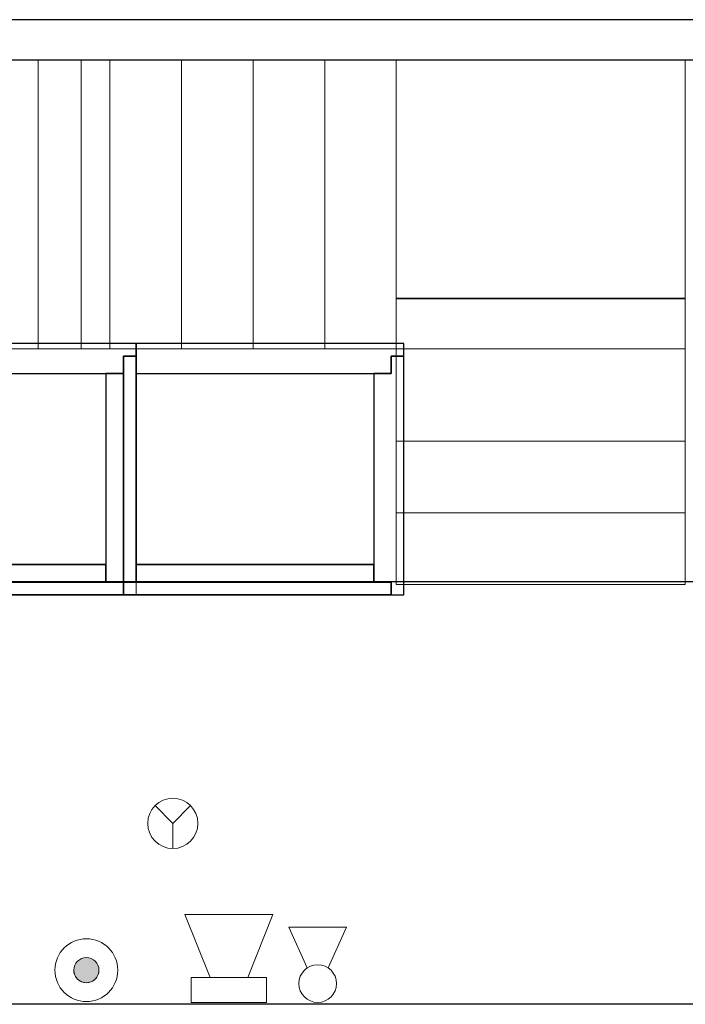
# Model space of a CAD drawing. Header units: metres. Extents: x 397.7 to 427.5, y 12.7 to 28.4.
# Tile 109 of 118: x 413.1 to 415.8, y 24.3 to 28.2. Entities that reach past the tile are written whole.
import ezdxf

# ---------------------------------------------------------------- set-up
doc = ezdxf.new("R2010")
doc.units = ezdxf.units.M
doc.layers.add('01_SUELOS', color=7, linetype='Continuous', lineweight=25, true_color=0x007f00)
for name, color, linetype, lineweight in [('A-DETL-GENF-OTLN', 7, 'Continuous', 18), ('A-WALL-____-MCUT', 7, 'Continuous', 25), ('A-WALL-____-OTLN', 7, 'Continuous', 25), ('S-STRS-____-MCUT', 7, 'Continuous', 18), ('S-STRS-____-OTLN', 7, 'Continuous', 18)]:
    doc.layers.add(name, color=color, linetype=linetype, lineweight=lineweight)

# ---------------------------------------------------------------- blocks, each defined once
blk = doc.blocks.new('Family - Peldaño final-151515-08_PCI_P5')
at = {"layer": 'S-STRS-____-MCUT', "color": 253, "true_color": 0xaaaaaa}
for p, q in [((2.944, 2.0879), (2.5445, 2.0879)), ((2.5445, 2.0879), (2.5445, 0.9379)), ((2.944, 0.9379), (2.944, 2.0879)), ((2.5445, 0.9379), (2.944, 0.9379))]:
    blk.add_line(p, q, dxfattribs=at)
at = {"layer": 'S-STRS-____-OTLN', "color": 253, "true_color": 0xaaaaaa}
for p, q in [((3.799, 2.0879), (2.5445, 2.0879)), ((2.944, 2.0879), (3.229, 2.0879)), ((2.944, 0.9379), (2.944, 2.0879)), ((3.229, 2.0879), (2.944, 2.0879)), ((2.944, 2.0879), (3.229, 2.0879)), ((2.944, 2.0879), (2.944, 0.9379)), ((2.944, 0.9379), (2.944, 2.0879)), ((3.229, 2.0879), (3.514, 2.0879)), ((3.229, 0.9379), (3.229, 2.0879)), ((3.229, 0.9379), (3.229, 2.0879)), ((3.229, 0.9379), (3.229, 2.0879)), ((3.229, 2.0879), (3.229, 0.9379)), ((3.514, 2.0879), (3.229, 2.0879)), ((3.229, 2.0879), (3.514, 2.0879)), ((3.229, 2.0879), (3.229, 0.9379)), ((3.229, 0.9379), (3.229, 2.0879)), ((3.514, 2.0879), (3.799, 2.0879)), ((3.514, 0.9379), (3.514, 2.0879)), ((3.514, 0.9379), (3.514, 2.0879)), ((3.799, 2.0879), (3.514, 2.0879)), ((3.514, 2.0879), (3.799, 2.0879)), ((3.514, 2.0879), (3.514, 0.9379)), ((3.514, 0.9379), (3.514, 2.0879)), ((3.514, 0.9379), (3.514, 2.0879)), ((3.514, 2.0879), (3.514, 0.9379)), ((3.799, 2.0879), (3.799, 0.9379)), ((3.799, 0.9379), (3.799, 2.0879)), ((4.9492, 2.0879), (3.799, 2.0879)), ((3.799, 2.0879), (4.9492, 2.0879)), ((3.799, 2.0879), (3.799, 0.9379)), ((3.799, 0.9379), (3.799, 2.0879)), ((3.799, 0.9379), (3.799, 2.0879)), ((3.799, 2.0879), (3.799, 0.9379)), ((4.9492, 2.0879), (3.799, 2.0879)), ((3.799, 2.0879), (4.9492, 2.0879)), ((3.799, 2.0879), (3.799, 0.9379)), ((3.799, 0.9379), (3.799, 2.0879)), ((4.949, 0.9378), (4.9492, 2.0879)), ((4.9492, 2.0879), (4.949, 0.9378)), ((4.949, 0.9378), (4.9492, 2.0879)), ((4.9492, 2.0879), (4.949, 0.9378)), ((3.7991, 1.1372), (3.7989, 0.0002)), ((3.799, 0.9379), (3.7991, 1.1372)), ((3.7991, 1.1372), (4.9491, 1.1371)), ((4.9489, 0), (4.9491, 1.1371)), ((4.9491, 1.1371), (4.949, 0.9378)), ((2.5445, 0.9379), (3.799, 0.9379)), ((3.229, 0.9379), (2.944, 0.9379)), ((2.944, 0.9379), (3.229, 0.9379)), ((3.229, 0.9379), (2.944, 0.9379)), ((3.514, 0.9379), (3.229, 0.9379)), ((3.229, 0.9379), (3.514, 0.9379)), ((3.514, 0.9379), (3.229, 0.9379)), ((3.799, 0.9379), (3.514, 0.9379)), ((3.514, 0.9379), (3.799, 0.9379)), ((3.799, 0.9379), (3.514, 0.9379)), ((3.799, 0.9379), (4.949, 0.9378)), ((4.949, 0.9378), (3.799, 0.9379)), ((4.949, 0.9378), (3.799, 0.9379)), ((3.799, 0.9379), (4.949, 0.9378)), ((3.799, 0.9379), (3.799, 0.5702)), ((3.799, 0.5702), (3.799, 0.9379)), ((3.799, 0.9379), (4.949, 0.9378)), ((4.949, 0.9378), (3.799, 0.9379)), ((4.949, 0.9378), (3.799, 0.9379)), ((3.799, 0.9379), (3.799, 0.5702)), ((3.799, 0.9379), (4.949, 0.9378)), ((4.949, 0.57), (4.949, 0.9378)), ((4.949, 0.9378), (4.949, 0.57)), ((4.949, 0.57), (4.949, 0.9378)), ((4.949, 0.57), (3.799, 0.5702)), ((3.799, 0.5702), (4.949, 0.57)), ((3.799, 0.5702), (3.799, 0.2852)), ((3.799, 0.2852), (3.799, 0.5702)), ((3.799, 0.5702), (4.949, 0.57)), ((4.949, 0.57), (3.799, 0.5702)), ((3.799, 0.5702), (4.949, 0.57)), ((3.799, 0.5702), (4.949, 0.57)), ((3.799, 0.2852), (3.799, 0.5702)), ((4.949, 0.285), (4.949, 0.57)), ((4.949, 0.57), (4.949, 0.285)), ((4.949, 0.57), (4.949, 0.285)), ((3.7989, 0.0002), (3.799, 0.2852)), ((3.799, 0.2852), (3.7989, 0.0002)), ((3.7989, 0.0002), (3.799, 0.2852)), ((3.799, 0.2852), (4.949, 0.285)), ((4.949, 0.285), (3.799, 0.2852)), ((3.799, 0.2852), (4.949, 0.285)), ((3.799, 0.2852), (4.949, 0.285)), ((4.949, 0.285), (3.799, 0.2852)), ((3.799, 0.2852), (4.949, 0.285)), ((4.949, 0.285), (4.9489, 0)), ((4.9489, 0), (4.949, 0.285)), ((4.949, 0.285), (4.9489, 0)), ((4.9489, 0), (3.7989, 0.0002)), ((3.7989, 0.0002), (4.9489, 0)), ((3.7989, 0.0002), (4.9489, 0)), ((4.9489, 0), (3.7989, 0.0002))]:
    blk.add_line(p, q, dxfattribs=at)
blk = doc.blocks.new('Family - Evans P5-151523-08_PCI_P5')
at = {"layer": 'A-WALL-____-MCUT', "color": 253, "true_color": 0xaaaaaa}
for p, q in [((25.5877, 0.16), (0.0331, 0.16)), ((0, 0), (25.556, 0))]:
    blk.add_line(p, q, dxfattribs=at)
at = {"layer": 'A-WALL-____-OTLN', "color": 253, "true_color": 0xaaaaaa}
for p, q in [((25.5877, 0.16), (0.0331, 0.16)), ((0, 0), (25.556, 0))]:
    blk.add_line(p, q, dxfattribs=at)
at = {"layer": 'A-WALL-____-OTLN', "color": 253, "lineweight": 18, "true_color": 0xaaaaaa}
blk.add_line((0, 0), (25.556, 0), dxfattribs=at)
blk = doc.blocks.new('Family - Paviment P5-151720-08_PCI_P5')
at = {"layer": '01_SUELOS', "color": 9, "true_color": 0xaad4aa}
for p, q in [((17.6518, 12.8815), (12.3818, 12.8788)), ((12.3818, 12.8788), (17.6518, 12.8815))]:
    blk.add_line(p, q, dxfattribs=at)
blk = doc.blocks.new('Family - Evans P5-151722-08_PCI_P5')
at = {"layer": 'A-WALL-____-MCUT', "color": 253, "true_color": 0xaaaaaa}
blk.add_line((0, 0), (5.34, 0), dxfattribs=at)
at = {"layer": 'A-WALL-____-OTLN', "color": 253, "true_color": 0xaaaaaa}
blk.add_line((0, 0), (6.62, 0), dxfattribs=at)
at = {"layer": 'A-WALL-____-OTLN', "color": 253, "lineweight": 18, "true_color": 0xaaaaaa}
blk.add_line((0, 0), (6.62, 0), dxfattribs=at)
blk = doc.blocks.new('Family - Escala P4-154404-08_PCI_P5')
at = {"layer": 'S-STRS-____-OTLN', "color": 253, "true_color": 0xaaaaaa}
for p, q in [((3.7989, 2.0879), (0.9489, 2.0879)), ((3.7989, 2.0879), (0.9489, 2.0879)), ((2.374, 2.0879), (2.089, 2.0879)), ((2.089, 2.0879), (2.374, 2.0879)), ((2.089, 2.0879), (2.374, 2.0879)), ((2.374, 2.0879), (2.089, 2.0879)), ((2.659, 2.0879), (2.374, 2.0879)), ((2.374, 2.0879), (2.659, 2.0879)), ((2.374, 2.0879), (2.374, 0.9379)), ((2.374, 0.9379), (2.374, 2.0879)), ((2.374, 0.9379), (2.374, 2.0879)), ((2.374, 2.0879), (2.374, 0.9379)), ((2.374, 2.0879), (2.659, 2.0879)), ((2.374, 2.0879), (2.374, 0.9379)), ((2.374, 2.0879), (2.374, 0.9379)), ((2.374, 2.0879), (2.374, 0.9379)), ((2.659, 2.0879), (2.374, 2.0879)), ((2.374, 2.0879), (2.374, 0.9379)), ((2.659, 0.9379), (2.659, 2.0879)), ((2.659, 2.0879), (2.659, 0.9379)), ((2.944, 2.0879), (2.659, 2.0879)), ((2.659, 2.0879), (2.944, 2.0879)), ((2.659, 2.0879), (2.659, 0.9379)), ((2.659, 0.9379), (2.659, 2.0879)), ((2.659, 2.0879), (2.944, 2.0879)), ((2.659, 2.0879), (2.659, 0.9379)), ((2.659, 2.0879), (2.659, 0.9379)), ((2.659, 2.0879), (2.659, 0.9379)), ((2.944, 2.0879), (2.659, 2.0879)), ((2.659, 2.0879), (2.659, 0.9379)), ((3.229, 2.0879), (2.944, 2.0879)), ((2.944, 2.0879), (3.229, 2.0879)), ((2.944, 2.0879), (2.944, 0.9379)), ((2.944, 0.9379), (2.944, 2.0879)), ((2.944, 0.9379), (2.944, 2.0879)), ((2.944, 2.0879), (2.944, 0.9379)), ((2.944, 2.0879), (3.229, 2.0879)), ((2.944, 2.0879), (2.944, 0.9379)), ((2.944, 2.0879), (2.944, 0.9379)), ((2.944, 2.0879), (2.944, 0.9379)), ((3.229, 2.0879), (2.944, 2.0879)), ((2.944, 2.0879), (2.944, 0.9379)), ((3.229, 0.9379), (3.229, 2.0879)), ((3.229, 2.0879), (3.229, 0.9379)), ((3.514, 2.0879), (3.229, 2.0879)), ((3.229, 2.0879), (3.514, 2.0879)), ((3.229, 2.0879), (3.229, 0.9379)), ((3.229, 0.9379), (3.229, 2.0879)), ((3.229, 2.0879), (3.514, 2.0879)), ((3.229, 2.0879), (3.229, 0.9379)), ((3.229, 2.0879), (3.229, 0.9379)), ((3.229, 2.0879), (3.229, 0.9379)), ((3.514, 2.0879), (3.229, 2.0879)), ((3.229, 2.0879), (3.229, 0.9379)), ((3.799, 2.0879), (3.514, 2.0879)), ((3.514, 2.0879), (3.799, 2.0879)), ((3.514, 2.0879), (3.514, 0.9379)), ((3.514, 0.9379), (3.514, 2.0879)), ((3.514, 0.9379), (3.514, 2.0879)), ((3.514, 2.0879), (3.514, 0.9379)), ((3.799, 2.0879), (3.514, 2.0879)), ((3.514, 2.0879), (3.514, 0.9379)), ((3.514, 2.0879), (3.514, 0.9379)), ((3.514, 2.0879), (3.514, 0.9379)), ((3.799, 2.0879), (3.514, 2.0879)), ((3.514, 2.0879), (3.514, 0.9379)), ((3.799, 2.0879), (3.7989, 2.0879)), ((3.7989, 2.0879), (3.799, 2.0879)), ((3.7989, 2.0879), (3.7989, 0.9379)), ((3.7989, 0.9379), (3.7989, 2.0879)), ((4.9492, 2.0879), (3.799, 2.0879)), ((3.799, 2.0879), (4.9492, 2.0879)), ((3.799, 2.0879), (3.799, 0.9379)), ((3.799, 0.9379), (3.799, 2.0879)), ((4.9492, 2.0879), (3.799, 2.0879)), ((3.799, 2.0879), (4.9492, 2.0879)), ((3.799, 2.0879), (3.799, 0.9379)), ((3.799, 0.9379), (3.799, 2.0879)), ((3.799, 0.9379), (3.799, 2.0879)), ((3.799, 2.0879), (3.799, 0.9379)), ((3.799, 2.0879), (3.799, 0.9379)), ((3.799, 2.0879), (3.799, 0.9379)), ((3.799, 2.0879), (3.799, 0.9379)), ((3.799, 2.0879), (3.799, 0.9379)), ((4.949, 0.9378), (4.9492, 2.0879)), ((4.9492, 2.0879), (4.949, 0.9378)), ((4.949, 0.9378), (4.9492, 2.0879)), ((4.9492, 2.0879), (4.949, 0.9378)), ((3.7991, 1.1403), (3.7989, 0.0002)), ((3.799, 0.9379), (3.7991, 1.1403)), ((3.7991, 1.1403), (4.9491, 1.1401)), ((4.9489, 0), (4.9491, 1.1401)), ((4.9491, 1.1401), (4.949, 0.9378)), ((3.7989, 0.9379), (0.9489, 0.9379)), ((3.7989, 0.9379), (0.9489, 0.9379)), ((2.089, 0.9379), (2.374, 0.9379)), ((2.374, 0.9379), (2.089, 0.9379)), ((2.089, 0.9379), (2.374, 0.9379)), ((2.374, 0.9379), (2.089, 0.9379)), ((2.374, 0.9379), (2.659, 0.9379)), ((2.659, 0.9379), (2.374, 0.9379)), ((2.659, 0.9379), (2.374, 0.9379)), ((2.659, 0.9379), (2.374, 0.9379)), ((2.659, 0.9379), (2.944, 0.9379)), ((2.944, 0.9379), (2.659, 0.9379)), ((2.944, 0.9379), (2.659, 0.9379)), ((2.944, 0.9379), (2.659, 0.9379)), ((2.944, 0.9379), (3.229, 0.9379)), ((3.229, 0.9379), (2.944, 0.9379)), ((2.944, 0.9379), (3.229, 0.9379)), ((3.229, 0.9379), (2.944, 0.9379)), ((3.229, 0.9379), (3.514, 0.9379)), ((3.514, 0.9379), (3.229, 0.9379)), ((3.229, 0.9379), (3.514, 0.9379)), ((3.514, 0.9379), (3.229, 0.9379)), ((3.514, 0.9379), (3.799, 0.9379)), ((3.799, 0.9379), (3.514, 0.9379)), ((3.514, 0.9379), (3.799, 0.9379)), ((3.799, 0.9379), (3.514, 0.9379)), ((3.7989, 0.9379), (3.799, 0.9379)), ((3.7989, 0.9379), (3.799, 0.9379)), ((3.799, 0.9379), (4.949, 0.9378)), ((4.949, 0.9378), (3.799, 0.9379)), ((4.949, 0.9378), (3.799, 0.9379)), ((3.799, 0.9379), (3.799, 0.5702)), ((3.799, 0.9379), (4.949, 0.9378)), ((3.799, 0.9379), (4.949, 0.9378)), ((4.949, 0.9378), (3.799, 0.9379)), ((4.949, 0.9378), (3.799, 0.9379)), ((3.799, 0.9379), (4.949, 0.9378)), ((3.799, 0.9379), (3.799, 0.5702)), ((3.799, 0.5702), (3.799, 0.9379)), ((4.949, 0.57), (4.949, 0.9378)), ((4.949, 0.57), (4.949, 0.9378)), ((4.949, 0.9378), (4.949, 0.57)), ((3.799, 0.5702), (4.949, 0.57)), ((3.799, 0.5702), (4.949, 0.57)), ((3.799, 0.2852), (3.799, 0.5702)), ((3.799, 0.5702), (4.949, 0.57)), ((4.949, 0.57), (3.799, 0.5702)), ((4.949, 0.57), (3.799, 0.5702)), ((3.799, 0.5702), (4.949, 0.57)), ((3.799, 0.5702), (3.799, 0.2852)), ((3.799, 0.2852), (3.799, 0.5702)), ((4.949, 0.57), (4.949, 0.285)), ((4.949, 0.285), (4.949, 0.57)), ((4.949, 0.57), (4.949, 0.285)), ((3.7989, 0.0002), (3.799, 0.2852)), ((3.799, 0.2852), (3.7989, 0.0002)), ((3.7989, 0.0002), (3.799, 0.2852)), ((3.799, 0.2852), (4.949, 0.285)), ((3.799, 0.2852), (4.949, 0.285)), ((4.949, 0.285), (3.799, 0.2852)), ((3.799, 0.2852), (4.949, 0.285)), ((3.799, 0.2852), (4.949, 0.285)), ((4.949, 0.285), (3.799, 0.2852)), ((4.949, 0.285), (4.9489, 0)), ((4.9489, 0), (4.949, 0.285)), ((4.949, 0.285), (4.9489, 0)), ((4.9489, 0), (3.7989, 0.0002)), ((3.7989, 0.0002), (4.9489, 0)), ((3.7989, 0.0002), (4.9489, 0)), ((4.9489, 0), (3.7989, 0.0002))]:
    blk.add_line(p, q, dxfattribs=at)
blk = doc.blocks.new('Family - Envans PB-155415-08_PCI_P5')
at = {"layer": 'A-WALL-____-MCUT', "color": 253, "true_color": 0xaaaaaa}
for p, q in [((0.9849, 0.12), (0.05, 0.12)), ((0.05, 0.12), (0.05, 0.05)), ((0.9849, 0.05), (0.9849, 0.12)), ((1.4949, 0.12), (1.1049, 0.12)), ((1.1049, 0.12), (1.1049, 0.05)), ((1.4949, 0.05), (1.4949, 0.12)), ((0, 0.05), (0, 0)), ((0.05, 0.05), (0, 0.05)), ((1.1049, 0.05), (0.9849, 0.05)), ((1.5649, 0.05), (1.4949, 0.05)), ((1.5649, 0), (1.5649, 0.05)), ((0, 0), (1.5649, 0))]:
    blk.add_line(p, q, dxfattribs=at)
at = {"layer": 'A-WALL-____-OTLN', "color": 253, "true_color": 0xaaaaaa}
for p, q in [((0.05, 0.12), (0.05, 0.05)), ((0.9849, 0.12), (0.05, 0.12)), ((0.9849, 0.05), (0.9849, 0.12)), ((1.1049, 0.12), (1.1049, 0.05)), ((1.4949, 0.12), (1.1049, 0.12)), ((1.4949, 0.05), (1.4949, 0.12)), ((0, 0.05), (0, 0)), ((0.05, 0.05), (0, 0.05)), ((1.1049, 0.05), (0.9849, 0.05)), ((1.5649, 0.05), (1.4949, 0.05)), ((1.5649, 0), (1.5649, 0.05)), ((0, 0), (1.5649, 0))]:
    blk.add_line(p, q, dxfattribs=at)
at = {"layer": 'A-WALL-____-OTLN', "color": 253, "lineweight": 18, "true_color": 0xaaaaaa}
blk.add_line((0, 0), (1.6149, 0), dxfattribs=at)
blk = doc.blocks.new('Family - Envans PB-155440-08_PCI_P5')
at = {"layer": 'A-WALL-____-MCUT', "color": 253, "true_color": 0xaaaaaa}
for p, q in [((0.83, 0.12), (0, 0.12)), ((0, 0.12), (0, 0.05)), ((0.83, 0.05), (0.83, 0.12)), ((0, 0.05), (0, 0)), ((0.9, 0.05), (0, 0.05)), ((0, 0.05), (0.83, 0.05)), ((0.9, 0), (0.9, 0.05)), ((0, 0), (0.9, 0))]:
    blk.add_line(p, q, dxfattribs=at)
at = {"layer": 'A-WALL-____-OTLN', "color": 253, "true_color": 0xaaaaaa}
for p, q in [((0.83, 0.12), (0, 0.12)), ((0, 0.12), (0, 0.05)), ((0.83, 0.05), (0.83, 0.12)), ((0, 0.05), (0, 0)), ((0, 0.05), (0.9, 0.05)), ((0, 0.05), (0.83, 0.05)), ((0.9, 0.05), (0.9, 0)), ((0.9, 0), (0, 0))]:
    blk.add_line(p, q, dxfattribs=at)
at = {"layer": 'A-WALL-____-OTLN', "color": 253, "lineweight": 18, "true_color": 0xaaaaaa}
blk.add_line((-0.05, 0), (0.9, 0), dxfattribs=at)
blk = doc.blocks.new('Family - Envans PB-155580-08_PCI_P5')
at = {"layer": 'A-WALL-____-MCUT', "color": 253, "true_color": 0xaaaaaa}
for p, q in [((1.4449, 0.12), (0.07, 0.12)), ((0.07, 0.12), (0.07, 0.05)), ((1.4449, 0.05), (1.4449, 0.12)), ((0, 0.05), (0, 0)), ((1.5149, 0.05), (0, 0.05)), ((0.07, 0.05), (1.4449, 0.05)), ((1.5149, 0), (1.5149, 0.05)), ((0, 0), (1.5149, 0))]:
    blk.add_line(p, q, dxfattribs=at)
at = {"layer": 'A-WALL-____-OTLN', "color": 253, "true_color": 0xaaaaaa}
for p, q in [((0.07, 0.05), (0.07, 0.12)), ((0.07, 0.12), (1.4449, 0.12)), ((1.4449, 0.12), (1.4449, 0.05)), ((0, 0.05), (1.5149, 0.05)), ((0, 0), (0, 0.05)), ((1.4449, 0.05), (0.07, 0.05)), ((1.5149, 0.05), (1.5149, 0)), ((1.5149, 0), (0, 0))]:
    blk.add_line(p, q, dxfattribs=at)
at = {"layer": 'A-WALL-____-OTLN', "color": 253, "lineweight": 18, "true_color": 0xaaaaaa}
blk.add_line((0, 0), (1.5149, 0), dxfattribs=at)
blk = doc.blocks.new('Family - Envans PB-155632-08_PCI_P5')
at = {"layer": 'A-WALL-____-MCUT', "color": 253, "true_color": 0xaaaaaa}
for p, q in [((1.0656, 0.12), (0.05, 0.12)), ((0.05, 0.12), (0.05, 0.05)), ((1.0656, 0), (1.0656, 0.12)), ((0.05, 0.05), (0, 0.05)), ((0, 0.05), (0, 0)), ((0, 0), (1.0656, 0))]:
    blk.add_line(p, q, dxfattribs=at)
at = {"layer": 'A-WALL-____-OTLN', "color": 253, "true_color": 0xaaaaaa}
for p, q in [((1.0656, 0.12), (0.05, 0.12)), ((0.05, 0.12), (0.05, 0.05)), ((1.0656, 0), (1.0656, 0.12)), ((0, 0.05), (0, 0)), ((0.05, 0.05), (0, 0.05)), ((0, 0), (1.0656, 0))]:
    blk.add_line(p, q, dxfattribs=at)
at = {"layer": 'A-WALL-____-OTLN', "color": 253, "lineweight": 18, "true_color": 0xaaaaaa}
blk.add_line((0, 0), (1.0656, 0), dxfattribs=at)
blk = doc.blocks.new('Family - Envans PB-155780-08_PCI_P5')
at = {"layer": 'A-WALL-____-MCUT', "color": 253, "true_color": 0xaaaaaa}
for p, q in [((0.88, 0.12), (0.05, 0.12)), ((0.05, 0.12), (0.05, 0.05)), ((0.88, 0.05), (0.88, 0.12)), ((0, 0.05), (0, 0)), ((0.05, 0.05), (0, 0.05)), ((0.95, 0.05), (0.88, 0.05)), ((0.95, 0), (0.95, 0.05)), ((0, 0), (0.95, 0))]:
    blk.add_line(p, q, dxfattribs=at)
at = {"layer": 'A-WALL-____-OTLN', "color": 253, "true_color": 0xaaaaaa}
for p, q in [((0.05, 0.12), (0.05, 0.05)), ((0.88, 0.12), (0.05, 0.12)), ((0.88, 0.05), (0.88, 0.12)), ((0, 0.05), (0, 0)), ((0.05, 0.05), (0, 0.05)), ((0.95, 0.05), (0.88, 0.05)), ((0.95, 0), (0.95, 0.05)), ((0, 0), (0.95, 0))]:
    blk.add_line(p, q, dxfattribs=at)
at = {"layer": 'A-WALL-____-OTLN', "color": 253, "lineweight": 18, "true_color": 0xaaaaaa}
blk.add_line((0, 0), (1, 0), dxfattribs=at)
blk = doc.blocks.new('Family - Envans PB-155889-08_PCI_P5')
at = {"layer": 'A-WALL-____-MCUT', "color": 253, "true_color": 0xaaaaaa}
for p, q in [((0.9956, 0.12), (0.05, 0.12)), ((0.05, 0.12), (0.05, 0.05)), ((0.9956, 0.05), (0.9956, 0.12)), ((0, 0.05), (0, 0)), ((1.0656, 0.05), (0, 0.05)), ((0.05, 0.05), (0.9956, 0.05)), ((1.0656, 0), (1.0656, 0.05)), ((0, 0), (1.0656, 0))]:
    blk.add_line(p, q, dxfattribs=at)
at = {"layer": 'A-WALL-____-OTLN', "color": 253, "true_color": 0xaaaaaa}
for p, q in [((0.05, 0.05), (0.05, 0.12)), ((0.05, 0.12), (0.9956, 0.12)), ((0.9956, 0.12), (0.9956, 0.05)), ((0, 0.05), (1.0656, 0.05)), ((0, 0), (0, 0.05)), ((0.9956, 0.05), (0.05, 0.05)), ((1.0656, 0.05), (1.0656, 0)), ((1.0656, 0), (0, 0))]:
    blk.add_line(p, q, dxfattribs=at)
at = {"layer": 'A-WALL-____-OTLN', "color": 253, "lineweight": 18, "true_color": 0xaaaaaa}
blk.add_line((0.05, 0), (1.0656, 0), dxfattribs=at)
blk = doc.blocks.new('LONDR55-XX_ZZ-ARQ-CAA-M3D-Londres55_ifc-1-08_PCI_P5')
at = {"layer": '01_SUELOS', "color": 253, "lineweight": 18, "true_color": 0xaaaaaa}
blk.add_blockref('Family - Paviment P5-151720-08_PCI_P5', (398.2952, 13.1106), dxfattribs=at)
at = {"layer": 'A-WALL-____-OTLN', "color": 253, "lineweight": 18, "true_color": 0xaaaaaa}
for name, p, rotation in [('Family - Evans P5-151523-08_PCI_P5', (426.8464, 28.2282), 180), ('Family - Envans PB-155415-08_PCI_P5', (413.5914, 26.9396), 180), ('Family - Envans PB-155632-08_PCI_P5', (414.6569, 26.9396), 180), ('Family - Envans PB-155780-08_PCI_P5', (414.6569, 25.9396), 90), ('Family - Envans PB-155440-08_PCI_P5', (413.5914, 25.9896), 90), ('Family - Evans P5-151722-08_PCI_P5', (417.447, 24.3095), 180)]:
    blk.add_blockref(name, p, dxfattribs=dict(at, rotation=rotation))
for name, p in [('Family - Envans PB-155580-08_PCI_P5', (412.0264, 25.9396)), ('Family - Envans PB-155889-08_PCI_P5', (413.5414, 25.9396))]:
    blk.add_blockref(name, p, dxfattribs=at)
at = {"layer": 'S-STRS-____-OTLN', "color": 253, "lineweight": 18, "true_color": 0xaaaaaa}
for name in ['Family - Escala P4-154404-08_PCI_P5', 'Family - Peldaño final-151515-08_PCI_P5']:
    blk.add_blockref(name, (410.8278, 25.9803), dxfattribs=at)
blk = doc.blocks.new('ZYR_12_01_08 Detectors - 01 Detector Òptic-539619-08_PCI_P5')
at = {"layer": 'A-DETL-GENF-OTLN', "color": 1, "true_color": 0xff0000}
for q in [(-0.0707, 0.0707), (0.0707, 0.0707), (0, -0.1)]:
    blk.add_line((0, 0), q, dxfattribs=at)
blk.add_circle((0, 0), 0.1, dxfattribs=at)
blk = doc.blocks.new('ZYR_12_01_06 Sirena Paret - 01 Sirena Interior Tipus 1-626189-08_PCI_P5')
at = {"layer": 'A-DETL-GENF-OTLN', "color": 1, "true_color": 0xff0000}
for p, q in [((-0.15, 0), (0.15, 0)), ((-0.15, -0.1), (-0.15, 0)), ((0.15, 0), (0.15, -0.1)), ((-0.075, -0.1), (-0.17499, -0.34998)), ((0.15, -0.1), (-0.15, -0.1)), ((0.17499, -0.34998), (0.075, -0.1)), ((-0.17499, -0.34998), (0.17499, -0.34998))]:
    blk.add_line(p, q, dxfattribs=at)
blk = doc.blocks.new('ZYR_12_01_08 Polsadors - 01 Polsador Emergència-948352-08_PCI_P5')
at = {"layer": 'A-DETL-GENF-OTLN', "true_color": 0xff0909}
blk.add_hatch(color=1, dxfattribs=at).paths.add_polyline_path([(0.5865, -0.075), (0.5736, -0.0767), (0.5615, -0.0817), (0.5512, -0.0896), (0.5432, -0.1), (0.5382, -0.1121), (0.5365, -0.125), (0.5382, -0.1379), (0.5432, -0.15), (0.5512, -0.1604), (0.5615, -0.1683), (0.5736, -0.1733), (0.5865, -0.175), (0.5995, -0.1733), (0.6115, -0.1683), (0.6219, -0.1604), (0.6298, -0.15), (0.6348, -0.1379), (0.6365, -0.125), (0.6348, -0.1121), (0.6298, -0.1), (0.6219, -0.0896), (0.6115, -0.0817), (0.5995, -0.0767)])
at = {"layer": 'A-DETL-GENF-OTLN', "color": 1, "true_color": 0xff0000}
for radius in [0.125, 0.05]:
    blk.add_circle((0.5865, -0.125), radius, dxfattribs=at)
for start, end in [(360, 180), (180, 360)]:
    blk.add_arc((0.5865, -0.125), 0.05, start, end, dxfattribs=at)
blk = doc.blocks.new('ZYR_12_01_02 Extintor - 01 Extintor Pols_ABC-623506-08_PCI_P5')
at = {"layer": 'A-DETL-GENF-OTLN', "color": 1, "true_color": 0xff0000}
for p, q in [((-0.115, -0.2068), (-0.042, -0.0438)), ((-0.042, -0.0438), (-0.042, -0.0458)), ((-0.042, -0.0438), (-0.04, -0.0438)), ((0.042, -0.0438), (0.04, -0.0438)), ((0.042, -0.0438), (0.042, -0.0458)), ((0.042, -0.0438), (0.115, -0.2068)), ((-0.1151, -0.2068), (0.115, -0.2068))]:
    blk.add_line(p, q, dxfattribs=at)
blk.add_circle((0, 0.0182), 0.075, dxfattribs=at)

msp = doc.modelspace()

# ---------------------------------------------------------------- block references
at = {"lineweight": 5}
msp.add_blockref('LONDR55-XX_ZZ-ARQ-CAA-M3D-Londres55_ifc-1-08_PCI_P5', (0, 0), dxfattribs=at)
at = {"layer": 'A-DETL-GENF-OTLN', "color": 1, "true_color": 0xff0000}
msp.add_blockref('ZYR_12_01_08 Detectors - 01 Detector Òptic-539619-08_PCI_P5', (413.7375, 25.0295), dxfattribs=at)
for name, p, rotation in [('ZYR_12_01_06 Sirena Paret - 01 Sirena Interior Tipus 1-626189-08_PCI_P5', (413.9605, 24.3166), 180.0326987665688), ('ZYR_12_01_02 Extintor - 01 Extintor Pols_ABC-623506-08_PCI_P5', (414.314, 24.4103), 180), ('ZYR_12_01_08 Polsadors - 01 Polsador Emergència-948352-08_PCI_P5', (413.9799, 24.3203), 180)]:
    msp.add_blockref(name, p, dxfattribs=dict(at, rotation=rotation))

doc.saveas('drawing.dxf')
